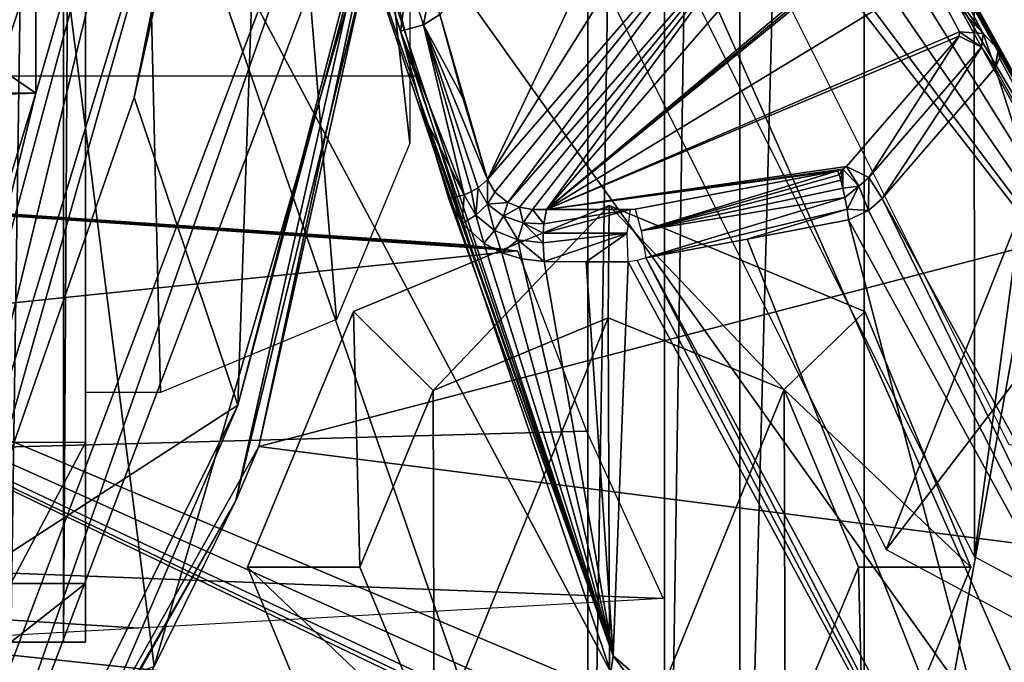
# Model space of a CAD drawing. Header units: millimetres. Extents: x -4274 to 4951, y -4805 to 4805.
# Tile 104 of 225: x 1876 to 2879, y -1875 to -1221. Entities that reach past the tile are written whole.
import ezdxf

# ---------------------------------------------------------------- set-up
doc = ezdxf.new("R2010")
doc.units = ezdxf.units.MM
doc.header["$LTSCALE"] = 41.718519
for name, color, linetype in [('1005', 7, 'CONTINUOUS'), ('102', 7, 'CONTINUOUS'), ('115', 7, 'CONTINUOUS'), ('134', 7, 'CONTINUOUS'), ('135', 7, 'CONTINUOUS'), ('136', 7, 'CONTINUOUS'), ('137', 7, 'CONTINUOUS'), ('138', 7, 'CONTINUOUS'), ('1592', 7, 'CONTINUOUS'), ('1593', 7, 'CONTINUOUS'), ('1596', 7, 'CONTINUOUS'), ('1597', 7, 'CONTINUOUS'), ('163', 7, 'CONTINUOUS'), ('166', 7, 'CONTINUOUS'), ('170', 7, 'CONTINUOUS'), ('174', 7, 'CONTINUOUS'), ('175', 7, 'CONTINUOUS'), ('178', 7, 'CONTINUOUS'), ('37', 7, 'CONTINUOUS'), ('383', 7, 'CONTINUOUS'), ('386', 7, 'CONTINUOUS'), ('40', 7, 'CONTINUOUS'), ('418', 7, 'CONTINUOUS'), ('419', 7, 'CONTINUOUS'), ('424', 7, 'CONTINUOUS'), ('426', 7, 'CONTINUOUS'), ('428', 7, 'CONTINUOUS'), ('462', 7, 'CONTINUOUS'), ('490', 7, 'CONTINUOUS'), ('531', 7, 'CONTINUOUS'), ('535', 7, 'CONTINUOUS'), ('572', 7, 'CONTINUOUS'), ('596', 7, 'CONTINUOUS'), ('617', 7, 'CONTINUOUS'), ('649', 7, 'CONTINUOUS'), ('676', 7, 'CONTINUOUS'), ('691', 7, 'CONTINUOUS'), ('721', 7, 'CONTINUOUS'), ('74', 7, 'CONTINUOUS'), ('745', 7, 'CONTINUOUS'), ('763', 7, 'CONTINUOUS'), ('781', 7, 'CONTINUOUS'), ('782', 7, 'CONTINUOUS'), ('83', 7, 'CONTINUOUS'), ('840', 7, 'CONTINUOUS'), ('844', 7, 'CONTINUOUS'), ('859', 7, 'CONTINUOUS'), ('896', 7, 'CONTINUOUS'), ('899', 7, 'CONTINUOUS'), ('905', 7, 'CONTINUOUS'), ('923', 7, 'CONTINUOUS'), ('943', 7, 'CONTINUOUS'), ('950', 7, 'CONTINUOUS'), ('975', 7, 'CONTINUOUS'), ('981', 7, 'CONTINUOUS'), ('983', 7, 'CONTINUOUS'), ('986', 7, 'CONTINUOUS'), ('990', 7, 'CONTINUOUS')]:
    doc.layers.add(name, color=color, linetype=linetype)

msp = doc.modelspace()

# ---------------------------------------------------------------- linework, layer by layer
at = {"layer": '1005', "linetype": 'Continuous'}
for points in [[(2833.3, -1232.9, 2069.5), (2833.1, -1237.3, 2076.7), (2855.9, -1248.6, 2082.3), (2833.3, -1232.9, 2069.5)], [(2833.3, -1232.9, 2069.5), (2855.9, -1248.6, 2082.3), (2857.6, -1234.8, 2061), (2833.3, -1232.9, 2069.5)], [(2855.9, -1248.6, 2082.3), (2869.7, -1269.8, 2076.2), (2857.6, -1234.8, 2061), (2855.9, -1248.6, 2082.3)], [(2869.7, -1269.8, 2076.2), (2872.7, -1250.9, 2047.3), (2857.6, -1234.8, 2061), (2869.7, -1269.8, 2076.2)], [(2869.7, -1269.8, 2076.2), (2874.2, -1259.8, 2062.4), (2872.7, -1250.9, 2047.3), (2869.7, -1269.8, 2076.2)]]:
    msp.add_3dface(points, dxfattribs=at)
at = {"layer": '102', "linetype": 'Continuous'}
msp.add_3dface([(1732, -1923.2, -8804), (1903.4, -1936.5, -8820.2), (956.4, -1785.6, -8647.3), (1732, -1923.2, -8804)], dxfattribs=at)
at = {"layer": '115', "linetype": 'Continuous'}
for points in [[(1903.4, -1936.5, -8820.2), (1411.7, -1823.9, -8691.6), (956.4, -1785.6, -8647.3), (1903.4, -1936.5, -8820.2)], [(2845.3, -2168.5, -9093.9), (1411.7, -1823.9, -8691.6), (2838.3, -2181.8, -9100.7), (2845.3, -2168.5, -9093.9)], [(1411.7, -1823.9, -8691.6), (2831.2, -2187.1, -9114.5), (2838.3, -2181.8, -9100.7), (1411.7, -1823.9, -8691.6)], [(2831.2, -2187.1, -9114.5), (1411.7, -1823.9, -8691.6), (1903.4, -1936.5, -8820.2), (2831.2, -2187.1, -9114.5)]]:
    msp.add_3dface(points, dxfattribs=at)
at = {"layer": '134', "linetype": 'Continuous'}
for points in [[(2216.1, -1517.6, -11222.2), (2476.5, -1409.7, -11222.2), (2297.2, -1598.1, -11730.2), (2216.1, -1517.6, -11222.2)], [(2297.2, -1598.1, -11730.2), (2476.5, -1409.7, -11222.2), (2475.5, -1524, -11730.2), (2297.2, -1598.1, -11730.2)], [(2475.5, -1524, -11730.2), (2476.5, -1409.7, -11222.2), (2654.7, -1597, -11730.2), (2475.5, -1524, -11730.2)], [(2476.5, -1409.7, -11222.2), (2736.9, -1517.6, -11222.2), (2654.7, -1597, -11730.2), (2476.5, -1409.7, -11222.2)], [(2108.2, -1778, -11222.2), (2216.1, -1517.6, -11222.2), (2222.5, -1778, -11730.2), (2108.2, -1778, -11222.2)], [(2222.5, -1778, -11730.2), (2216.1, -1517.6, -11222.2), (2297.2, -1598.1, -11730.2), (2222.5, -1778, -11730.2)], [(2736.9, -1517.6, -11222.2), (2844.8, -1778, -11222.2), (2654.7, -1597, -11730.2), (2736.9, -1517.6, -11222.2)], [(2654.7, -1597, -11730.2), (2844.8, -1778, -11222.2), (2730.5, -1778, -11730.2), (2654.7, -1597, -11730.2)]]:
    msp.add_3dface(points, dxfattribs=at)
at = {"layer": '135', "linetype": 'Continuous'}
for points in [[(2476.5, -1409.7, -11222.2), (2216.1, -1517.6, -11222.2), (2476.5, -1409.7, -11095.2), (2476.5, -1409.7, -11222.2)], [(2476.5, -1409.7, -11095.2), (2216.1, -1517.6, -11222.2), (2216.1, -1517.6, -11095.2), (2476.5, -1409.7, -11095.2)], [(2736.9, -1517.6, -11222.2), (2476.5, -1409.7, -11222.2), (2736.9, -1517.6, -11095.2), (2736.9, -1517.6, -11222.2)], [(2736.9, -1517.6, -11095.2), (2476.5, -1409.7, -11222.2), (2476.5, -1409.7, -11095.2), (2736.9, -1517.6, -11095.2)], [(2216.1, -1517.6, -11222.2), (2108.2, -1778, -11222.2), (2216.1, -1517.6, -11095.2), (2216.1, -1517.6, -11222.2)], [(2108.2, -1778, -11222.2), (2108.2, -1778, -11095.2), (2216.1, -1517.6, -11095.2), (2108.2, -1778, -11222.2)], [(2844.8, -1778, -11222.2), (2736.9, -1517.6, -11222.2), (2844.8, -1778, -11095.2), (2844.8, -1778, -11222.2)], [(2844.8, -1778, -11095.2), (2736.9, -1517.6, -11222.2), (2736.9, -1517.6, -11095.2), (2844.8, -1778, -11095.2)]]:
    msp.add_3dface(points, dxfattribs=at)
at = {"layer": '136', "linetype": 'Continuous'}
for points in [[(2108.2, -1778, -11222.2), (2216.1, -2038.4, -11222.2), (2108.2, -1778, -11095.2), (2108.2, -1778, -11222.2)], [(2108.2, -1778, -11095.2), (2216.1, -2038.4, -11222.2), (2216.1, -2038.4, -11095.2), (2108.2, -1778, -11095.2)], [(2736.9, -2038.4, -11222.2), (2844.8, -1778, -11222.2), (2736.9, -2038.4, -11095.2), (2736.9, -2038.4, -11222.2)], [(2844.8, -1778, -11222.2), (2844.8, -1778, -11095.2), (2736.9, -2038.4, -11095.2), (2844.8, -1778, -11222.2)]]:
    msp.add_3dface(points, dxfattribs=at)
at = {"layer": '137', "linetype": 'Continuous'}
for points in [[(2108.2, -1778, -11222.2), (2222.5, -1778, -11730.2), (2298.3, -1959, -11730.2), (2108.2, -1778, -11222.2)], [(2216.1, -2038.4, -11222.2), (2108.2, -1778, -11222.2), (2298.3, -1959, -11730.2), (2216.1, -2038.4, -11222.2)], [(2730.5, -1778, -11730.2), (2736.9, -2038.4, -11222.2), (2655.8, -1957.9, -11730.2), (2730.5, -1778, -11730.2)], [(2730.5, -1778, -11730.2), (2844.8, -1778, -11222.2), (2736.9, -2038.4, -11222.2), (2730.5, -1778, -11730.2)]]:
    msp.add_3dface(points, dxfattribs=at)
at = {"layer": '138', "linetype": 'Continuous'}
for points in [[(2297.2, -1598.1, -11730.2), (2475.5, -1524, -11730.2), (2298.3, -1959, -11730.2), (2297.2, -1598.1, -11730.2)], [(2475.5, -1524, -11730.2), (2477.5, -2032, -11730.2), (2298.3, -1959, -11730.2), (2475.5, -1524, -11730.2)], [(2475.5, -1524, -11730.2), (2654.7, -1597, -11730.2), (2477.5, -2032, -11730.2), (2475.5, -1524, -11730.2)], [(2222.5, -1778, -11730.2), (2297.2, -1598.1, -11730.2), (2298.3, -1959, -11730.2), (2222.5, -1778, -11730.2)], [(2654.7, -1597, -11730.2), (2655.8, -1957.9, -11730.2), (2477.5, -2032, -11730.2), (2654.7, -1597, -11730.2)], [(2654.7, -1597, -11730.2), (2730.5, -1778, -11730.2), (2655.8, -1957.9, -11730.2), (2654.7, -1597, -11730.2)]]:
    msp.add_3dface(points, dxfattribs=at)
at = {"layer": '1592', "linetype": 'Continuous'}
for points in [[(2847, 1765.4, 1236.8), (3358.9, 2040.9, 350), (2848.7, -1767.4, 1233.8), (2847, 1765.4, 1236.8)], [(3358.9, 2040.9, 350), (3358.9, -2040.9, 350), (2848.7, -1767.4, 1233.8), (3358.9, 2040.9, 350)], [(2475.1, -1020.1, 1880.8), (2847, 1765.4, 1236.8), (2848.7, -1767.4, 1233.8), (2475.1, -1020.1, 1880.8)]]:
    msp.add_3dface(points, dxfattribs=at)
at = {"layer": '1593', "linetype": 'Continuous'}
for points in [[(-310.8, -800.9, 1235), (2233.4, -1098, 2365.5), (-211.7, -1277.7, 1063.5), (-310.8, -800.9, 1235)], [(2233.4, -1098, 2365.5), (2280.7, -1278.1, 2283.6), (-211.7, -1277.7, 1063.5), (2233.4, -1098, 2365.5)], [(2335, -1450, 2189.6), (2359.1, -1453, 2199), (-211.7, -1277.7, 1063.5), (2335, -1450, 2189.6)], [(2280.7, -1278.1, 2283.6), (2335, -1450, 2189.6), (-211.7, -1277.7, 1063.5), (2280.7, -1278.1, 2283.6)], [(-211.7, -1277.7, 1063.5), (2383.2, -1455.9, 2208.4), (-69.5, -1708.6, 817.1), (-211.7, -1277.7, 1063.5)], [(2359.1, -1453, 2199), (2383.2, -1455.9, 2208.4), (-211.7, -1277.7, 1063.5), (2359.1, -1453, 2199)], [(2383.2, -1455.9, 2208.4), (2453.3, -1639.5, 2087), (-69.5, -1708.6, 817.1), (2383.2, -1455.9, 2208.4)], [(2453.3, -1639.5, 2087), (2531.4, -1809.7, 1951.7), (-69.5, -1708.6, 817.1), (2453.3, -1639.5, 2087)], [(2531.4, -1809.7, 1951.7), (1997.5, -1840.1, 1667.4), (-69.5, -1708.6, 817.1), (2531.4, -1809.7, 1951.7)], [(1997.5, -1840.1, 1667.4), (1463.8, -1870.4, 1383.2), (-69.5, -1708.6, 817.1), (1997.5, -1840.1, 1667.4)]]:
    msp.add_3dface(points, dxfattribs=at)
at = {"layer": '1596', "linetype": 'Continuous'}
msp.add_3dface([(1943.1, -658.9, -3708.6), (1639.7, -1842.7, -3203.7), (1875.7, -1090.5, -3610.9), (1943.1, -658.9, -3708.6)], dxfattribs=at)
at = {"layer": '1597', "linetype": 'Continuous'}
for points in [[(1902.8, -658.2, -3641.6), (1596.4, -1824.2, -3131.6), (1943.1, -658.9, -3708.6), (1902.8, -658.2, -3641.6)], [(1943.1, -658.9, -3708.6), (1596.4, -1824.2, -3131.6), (1639.7, -1842.7, -3203.7), (1943.1, -658.9, -3708.6)]]:
    msp.add_3dface(points, dxfattribs=at)
at = {"layer": '163', "linetype": 'Continuous'}
for points in [[(1866.9, -1854.2, -11527), (1866.9, 1854.2, -11527), (1920.8, 1854.2, -11504.7), (1866.9, -1854.2, -11527)], [(1920.8, -1854.2, -11504.7), (1866.9, -1854.2, -11527), (1920.8, 1854.2, -11504.7), (1920.8, -1854.2, -11504.7)], [(1943.1, -1854.2, -11450.8), (1920.8, -1854.2, -11504.7), (1943.1, 1854.2, -11450.8), (1943.1, -1854.2, -11450.8)], [(1943.1, 1854.2, -11450.8), (1920.8, -1854.2, -11504.7), (1920.8, 1854.2, -11504.7), (1943.1, 1854.2, -11450.8)]]:
    msp.add_3dface(points, dxfattribs=at)
at = {"layer": '166', "linetype": 'Continuous'}
for points in [[(1943.1, -1854.2, -11450.8), (1943.1, 1854.2, -11450.8), (1943.1, -1854.2, -11374.6), (1943.1, -1854.2, -11450.8)], [(1943.1, -1854.2, -11374.6), (1943.1, 1854.2, -11450.8), (1943.1, -1794.7, -11231), (1943.1, -1854.2, -11374.6)], [(1943.1, 1854.2, -11450.8), (1943.1, -1651, -11171.4), (1943.1, -1794.7, -11231), (1943.1, 1854.2, -11450.8)], [(1943.1, -1651, -11171.4), (1943.1, 1854.2, -11450.8), (1943.1, -1600.2, -11171.4), (1943.1, -1651, -11171.4)], [(1943.1, -1600.2, -11171.4), (1943.1, 1854.2, -11450.8), (1943.1, 1600.2, -11171.4), (1943.1, -1600.2, -11171.4)]]:
    msp.add_3dface(points, dxfattribs=at)
at = {"layer": '170', "linetype": 'Continuous'}
for points in [[(1866.9, -1854.2, -11527), (1920.8, -1854.2, -11504.7), (1943.1, -1854.2, -11450.8), (1866.9, -1854.2, -11527)], [(1866.9, -1854.2, -11527), (1943.1, -1854.2, -11450.8), (1866.9, -1854.2, -11450.8), (1866.9, -1854.2, -11527)]]:
    msp.add_3dface(points, dxfattribs=at)
at = {"layer": '174', "linetype": 'Continuous'}
for points in [[(1866.9, -1854.2, -11450.8), (1943.1, -1854.2, -11450.8), (1866.9, -1854.2, -11374.6), (1866.9, -1854.2, -11450.8)], [(1866.9, -1854.2, -11374.6), (1943.1, -1854.2, -11450.8), (1943.1, -1854.2, -11374.6), (1866.9, -1854.2, -11374.6)]]:
    msp.add_3dface(points, dxfattribs=at)
at = {"layer": '175', "linetype": 'Continuous'}
for points in [[(1943.1, -1600.2, -11171.4), (1943.1, 1600.2, -11171.4), (2019.3, -1600.2, -11171.4), (1943.1, -1600.2, -11171.4)], [(2019.3, -1600.2, -11171.4), (1943.1, 1600.2, -11171.4), (2198.9, -1525.8, -11171.4), (2019.3, -1600.2, -11171.4)], [(2198.9, -1525.8, -11171.4), (1943.1, 1600.2, -11171.4), (2273.3, -1346.2, -11171.4), (2198.9, -1525.8, -11171.4)], [(2273.3, -1346.2, -11171.4), (1943.1, 1600.2, -11171.4), (2273.3, 1346.2, -11171.4), (2273.3, -1346.2, -11171.4)]]:
    msp.add_3dface(points, dxfattribs=at)
at = {"layer": '178', "linetype": 'Continuous'}
for points in [[(1943.1, -1794.7, -11231), (1943.1, -1651, -11171.4), (1866.9, -1794.7, -11230.9), (1943.1, -1794.7, -11231)], [(1866.9, -1794.7, -11230.9), (1943.1, -1651, -11171.4), (1866.9, -1651, -11171.4), (1866.9, -1794.7, -11230.9)], [(1866.9, -1854.2, -11374.6), (1943.1, -1854.2, -11374.6), (1943.1, -1794.7, -11231), (1866.9, -1854.2, -11374.6)], [(1866.9, -1854.2, -11374.6), (1943.1, -1794.7, -11231), (1866.9, -1794.7, -11230.9), (1866.9, -1854.2, -11374.6)]]:
    msp.add_3dface(points, dxfattribs=at)
at = {"layer": '37', "linetype": 'Continuous'}
for points in [[(2454.9, -2472.6, -11095.2), (2454.9, 2472.6, -11095.2), (2533, 2483.2, -11095.2), (2454.9, -2472.6, -11095.2)], [(2533, -2483.2, -11095.2), (2454.9, -2472.6, -11095.2), (2533, 2483.2, -11095.2), (2533, -2483.2, -11095.2)], [(2609.7, 2472.2, -11095.2), (2533, -2483.2, -11095.2), (2533, 2483.2, -11095.2), (2609.7, 2472.2, -11095.2)], [(0, 2134, -11095.2), (2454.9, 2472.6, -11095.2), (0, -2134, -11095.2), (0, 2134, -11095.2)], [(0, -2134, -11095.2), (2454.9, 2472.6, -11095.2), (2454.9, -2472.6, -11095.2), (0, -2134, -11095.2)], [(2609.7, -2472.2, -11095.2), (2533, -2483.2, -11095.2), (2609.7, 2472.2, -11095.2), (2609.7, -2472.2, -11095.2)], [(2736.1, 2392.1, -11095.2), (2609.7, -2472.2, -11095.2), (2609.7, 2472.2, -11095.2), (2736.1, 2392.1, -11095.2)], [(2736.1, -2392.1, -11095.2), (2609.7, -2472.2, -11095.2), (2736.1, 2392.1, -11095.2), (2736.1, -2392.1, -11095.2)], [(3402.3, 1277.6, -11095.2), (2736.1, -2392.1, -11095.2), (2736.1, 2392.1, -11095.2), (3402.3, 1277.6, -11095.2)], [(3402.3, -1277.6, -11095.2), (2736.1, -2392.1, -11095.2), (3402.3, 1277.6, -11095.2), (3402.3, -1277.6, -11095.2)]]:
    msp.add_3dface(points, dxfattribs=at)
at = {"layer": '383', "linetype": 'Continuous'}
for points in [[(-1892.3, 1295.4, -8129.8), (-1892.3, -1295.4, -8129.8), (1892.3, 1295.4, -8129.8), (-1892.3, 1295.4, -8129.8)], [(1892.3, 1295.4, -8129.8), (-1892.3, -1295.4, -8129.8), (1892.3, -1295.4, -8129.8), (1892.3, 1295.4, -8129.8)], [(-1892.3, -1295.4, -8129.8), (-1853, -1423.5, -8129.8), (1892.3, -1295.4, -8129.8), (-1892.3, -1295.4, -8129.8)], [(1892.3, -1295.4, -8129.8), (-1853, -1423.5, -8129.8), (1853.1, -1423.4, -8129.8), (1892.3, -1295.4, -8129.8)]]:
    msp.add_3dface(points, dxfattribs=at)
at = {"layer": '386', "linetype": 'Continuous'}
for points in [[(1892.3, 1295.4, -8206), (1892.3, -1295.4, -8206), (-1892.3, 1295.4, -8206), (1892.3, 1295.4, -8206)], [(-1892.3, 1295.4, -8206), (1892.3, -1295.4, -8206), (-1892.3, -1295.4, -8206), (-1892.3, 1295.4, -8206)], [(1892.3, -1295.4, -8206), (1853, -1423.5, -8206), (-1892.3, -1295.4, -8206), (1892.3, -1295.4, -8206)]]:
    msp.add_3dface(points, dxfattribs=at)
at = {"layer": '40', "linetype": 'Continuous'}
for points in [[(2736.1, -2392.1, -11095.2), (3402.3, -1277.6, -11095.2), (2736.1, -2392.1, -10993.6), (2736.1, -2392.1, -11095.2)], [(2736.1, -2392.1, -10993.6), (3402.3, -1277.6, -11095.2), (3402.4, -1277.6, -10993.6), (2736.1, -2392.1, -10993.6)]]:
    msp.add_3dface(points, dxfattribs=at)
at = {"layer": '418', "linetype": 'Continuous'}
for points in [[(1774.9, -1774.4, -8206), (2091.8, -605.8, -8206), (1804, -1786.3, -8195.1), (1774.9, -1774.4, -8206)], [(1804, -1786.3, -8195.1), (2091.8, -605.8, -8206), (2071.1, -910.6, -8195.3), (1804, -1786.3, -8195.1)], [(1992.8, -1299.8, -8167.9), (2071.1, -910.6, -8195.3), (2129.7, -687.3, -8167.9), (1992.8, -1299.8, -8167.9)], [(1804, -1786.3, -8195.1), (2071.1, -910.6, -8195.3), (1820.5, -1793, -8167.9), (1804, -1786.3, -8195.1)], [(1820.5, -1793, -8167.9), (2071.1, -910.6, -8195.3), (1992.8, -1299.8, -8167.9), (1820.5, -1793, -8167.9)]]:
    msp.add_3dface(points, dxfattribs=at)
at = {"layer": '419', "linetype": 'Continuous'}
for points in [[(1892.3, -1295.4, -8206), (1892.3, 1295.4, -8206), (2091.8, -605.8, -8206), (1892.3, -1295.4, -8206)], [(1774.9, -1774.4, -8206), (1892.3, -1295.4, -8206), (2091.8, -605.8, -8206), (1774.9, -1774.4, -8206)], [(1853, -1423.5, -8206), (1892.3, -1295.4, -8206), (1774.9, -1774.4, -8206), (1853, -1423.5, -8206)]]:
    msp.add_3dface(points, dxfattribs=at)
at = {"layer": '424', "linetype": 'Continuous'}
for points in [[(2341.7, -679.5, -7364.6), (2309, -826.6, -7319), (2098.4, -1613.2, -7415.6), (2341.7, -679.5, -7364.6)], [(1683.2, -2360.8, -7405), (1724.2, -2369, -7433.4), (2265.6, -824.4, -7290), (1683.2, -2360.8, -7405)], [(2265.6, -824.4, -7290), (1724.2, -2369, -7433.4), (2309, -826.6, -7319), (2265.6, -824.4, -7290)], [(2309, -826.6, -7319), (1724.2, -2369, -7433.4), (2098.4, -1613.2, -7415.6), (2309, -826.6, -7319)], [(2098.4, -1613.2, -7415.6), (1724.2, -2369, -7433.4), (1925.4, -2014.3, -7448.5), (2098.4, -1613.2, -7415.6)]]:
    msp.add_3dface(points, dxfattribs=at)
at = {"layer": '426', "linetype": 'Continuous'}
msp.add_3dface([(1683.2, -2360.8, -7405), (2265.6, -824.4, -7290), (1650.1, -1190.9, -7213.8), (1683.2, -2360.8, -7405)], dxfattribs=at)
at = {"layer": '428', "linetype": 'Continuous'}
for points in [[(2341.7, -679.5, -7364.6), (2098.4, -1613.2, -7415.6), (2129.7, -687.3, -8167.9), (2341.7, -679.5, -7364.6)], [(2098.4, -1613.2, -7415.6), (1992.8, -1299.8, -8167.9), (2129.7, -687.3, -8167.9), (2098.4, -1613.2, -7415.6)], [(2098.4, -1613.2, -7415.6), (1820.5, -1793, -8167.9), (1992.8, -1299.8, -8167.9), (2098.4, -1613.2, -7415.6)], [(2098.4, -1613.2, -7415.6), (1925.4, -2014.3, -7448.5), (1820.5, -1793, -8167.9), (2098.4, -1613.2, -7415.6)], [(1820.5, -1793, -8167.9), (1925.4, -2014.3, -7448.5), (1805.6, -2069.4, -7784.5), (1820.5, -1793, -8167.9)]]:
    msp.add_3dface(points, dxfattribs=at)
at = {"layer": '462', "linetype": 'Continuous'}
for points in [[(2758.6, -1759.8, 1176.6), (3199.1, -654.7, 1205.8), (2386.7, -1016, 1820.7), (2758.6, -1759.8, 1176.6)], [(3381.8, -946.1, 889.3), (3199.1, -654.7, 1205.8), (2758.6, -1759.8, 1176.6), (3381.8, -946.1, 889.3)], [(3266.6, -2032, 296.7), (3381.8, -946.1, 889.3), (2758.6, -1759.8, 1176.6), (3266.6, -2032, 296.7)]]:
    msp.add_3dface(points, dxfattribs=at)
at = {"layer": '490', "linetype": 'Continuous'}
for points in [[(2013.1, -1879.2, -2979.4), (1913.3, -1096.6, -3594.8), (2269.4, -1001.1, -3423.4), (2013.1, -1879.2, -2979.4)], [(1597.9, -2031.4, -3069.9), (1913.3, -1096.6, -3594.8), (2013.1, -1879.2, -2979.4), (1597.9, -2031.4, -3069.9)]]:
    msp.add_3dface(points, dxfattribs=at)
at = {"layer": '531', "linetype": 'Continuous'}
for points in [[(2352.5, -1383.4, 2311.6), (2585.6, -890.2, 1908), (2304, -1215.3, 2395.7), (2352.5, -1383.4, 2311.6)], [(2608.8, -975.4, 1867.8), (2585.6, -890.2, 1908), (2352.5, -1383.4, 2311.6), (2608.8, -975.4, 1867.8)], [(2634.1, -1058.3, 1823.9), (2608.8, -975.4, 1867.8), (2352.5, -1383.4, 2311.6), (2634.1, -1058.3, 1823.9)], [(2327.5, -1300.3, 2355), (2352.5, -1383.4, 2311.6), (2304, -1215.3, 2395.7), (2327.5, -1300.3, 2355)]]:
    msp.add_3dface(points, dxfattribs=at)
at = {"layer": '535', "linetype": 'Continuous'}
for points in [[(2651.5, -1084.6, 1762.5), (3086.2, -1664.1, 1301.9), (2534.4, -954.6, 1783.1), (2651.5, -1084.6, 1762.5)], [(2534.4, -954.6, 1783.1), (3086.2, -1664.1, 1301.9), (2883.8, -1653.3, 1177.9), (2534.4, -954.6, 1783.1)], [(2704.9, -1110.8, 1776), (3086.2, -1664.1, 1301.9), (2651.5, -1084.6, 1762.5), (2704.9, -1110.8, 1776)], [(2746.5, -1118.6, 1797), (3086.2, -1664.1, 1301.9), (2704.9, -1110.8, 1776), (2746.5, -1118.6, 1797)], [(2788.2, -1126.4, 1818.1), (3086.2, -1664.1, 1301.9), (2746.5, -1118.6, 1797), (2788.2, -1126.4, 1818.1)]]:
    msp.add_3dface(points, dxfattribs=at)
at = {"layer": '572', "linetype": 'Continuous'}
for points in [[(2194.3, -1011.1, 2496.2), (2480.7, -1868.2, 2000.2), (2263.9, -1232.4, 2410), (2194.3, -1011.1, 2496.2)], [(2271.3, -1177.7, 2439), (2194.3, -1011.1, 2496.2), (2263.9, -1232.4, 2410), (2271.3, -1177.7, 2439)], [(2263.9, -1232.4, 2410), (2480.7, -1868.2, 2000.2), (2287.7, -1318.6, 2368.7), (2263.9, -1232.4, 2410)], [(2287.7, -1318.6, 2368.7), (2480.7, -1868.2, 2000.2), (2313.1, -1402.9, 2324.7), (2287.7, -1318.6, 2368.7)], [(2313.1, -1402.9, 2324.7), (2480.7, -1868.2, 2000.2), (2326.7, -1428, 2312), (2313.1, -1402.9, 2324.7)], [(2326.7, -1428, 2312), (2480.7, -1868.2, 2000.2), (2348.7, -1448, 2303.7), (2326.7, -1428, 2312)], [(2348.7, -1448, 2303.7), (2480.7, -1868.2, 2000.2), (2367, -1457.9, 2301), (2348.7, -1448, 2303.7)], [(2367, -1457.9, 2301), (2480.7, -1868.2, 2000.2), (2387.6, -1464.2, 2300.9), (2367, -1457.9, 2301)], [(2387.6, -1464.2, 2300.9), (2480.7, -1868.2, 2000.2), (2410.2, -1466.9, 2303.5), (2387.6, -1464.2, 2300.9)], [(2410.2, -1466.9, 2303.5), (2480.7, -1868.2, 2000.2), (2452.9, -1467.1, 2311.6), (2410.2, -1466.9, 2303.5)], [(2452.9, -1467.1, 2311.6), (2480.7, -1868.2, 2000.2), (2495.8, -1467.2, 2319.7), (2452.9, -1467.1, 2311.6)], [(2495.8, -1467.2, 2319.7), (2480.7, -1868.2, 2000.2), (2916.4, -2245.2, 1591.3), (2495.8, -1467.2, 2319.7)], [(2480.7, -1868.2, 2000.2), (2909.2, -2441, 1257.9), (2916.4, -2245.2, 1591.3), (2480.7, -1868.2, 2000.2)]]:
    msp.add_3dface(points, dxfattribs=at)
at = {"layer": '596', "linetype": 'Continuous'}
for points in [[(1643.6, -1848.4, -3195.5), (1949.1, -662.8, -3703.9), (1894.3, -1093.9, -3598.1), (1643.6, -1848.4, -3195.5)], [(1597.9, -2031.4, -3069.9), (1579.7, -2026.4, -3074.6), (1894.3, -1093.9, -3598.1), (1597.9, -2031.4, -3069.9)], [(1579.7, -2026.4, -3074.6), (1643.6, -1848.4, -3195.5), (1894.3, -1093.9, -3598.1), (1579.7, -2026.4, -3074.6)], [(1913.3, -1096.6, -3594.8), (1597.9, -2031.4, -3069.9), (1894.3, -1093.9, -3598.1), (1913.3, -1096.6, -3594.8)]]:
    msp.add_3dface(points, dxfattribs=at)
at = {"layer": '617', "linetype": 'Continuous'}
for points in [[(2803.6, -1130.1, 1831.4), (3113.1, -1679.8, 1328), (2788.2, -1126.4, 1818.1), (2803.6, -1130.1, 1831.4)], [(2788.2, -1126.4, 1818.1), (3113.1, -1679.8, 1328), (3086.2, -1664.1, 1301.9), (2788.2, -1126.4, 1818.1)], [(2812.6, -1138, 1848.4), (3113.1, -1679.8, 1328), (2803.6, -1130.1, 1831.4), (2812.6, -1138, 1848.4)]]:
    msp.add_3dface(points, dxfattribs=at)
at = {"layer": '649', "linetype": 'Continuous'}
for points in [[(2916.4, -2245.2, 1591.3), (2514, -1463.2, 2321.6), (2504.9, -1465.7, 2321.4), (2916.4, -2245.2, 1591.3)], [(2916.4, -2245.2, 1591.3), (2933, -2237.9, 1596), (2514, -1463.2, 2321.6), (2916.4, -2245.2, 1591.3)], [(2495.8, -1467.2, 2319.7), (2916.4, -2245.2, 1591.3), (2504.9, -1465.7, 2321.4), (2495.8, -1467.2, 2319.7)]]:
    msp.add_3dface(points, dxfattribs=at)
at = {"layer": '676', "linetype": 'Continuous'}
for points in [[(2634.1, -1058.3, 1823.9), (2352.5, -1383.4, 2311.6), (2360.1, -1396.2, 2304), (2634.1, -1058.3, 1823.9)], [(2373.4, -1406.6, 2297.4), (2634.1, -1058.3, 1823.9), (2360.1, -1396.2, 2304), (2373.4, -1406.6, 2297.4)], [(2653.8, -1085.4, 1813.8), (2634.1, -1058.3, 1823.9), (2373.4, -1406.6, 2297.4), (2653.8, -1085.4, 1813.8)], [(2385.1, -1411.4, 2294.1), (2653.8, -1085.4, 1813.8), (2373.4, -1406.6, 2297.4), (2385.1, -1411.4, 2294.1)], [(2398.3, -1414, 2292.2), (2653.8, -1085.4, 1813.8), (2385.1, -1411.4, 2294.1), (2398.3, -1414, 2292.2)], [(2412.6, -1413.8, 2291.6), (2653.8, -1085.4, 1813.8), (2398.3, -1414, 2292.2), (2412.6, -1413.8, 2291.6)], [(2684, -1100.4, 1821.4), (2653.8, -1085.4, 1813.8), (2412.6, -1413.8, 2291.6), (2684, -1100.4, 1821.4)]]:
    msp.add_3dface(points, dxfattribs=at)
at = {"layer": '691', "linetype": 'Continuous'}
for points in [[(3107.6, -2129, 1624.2), (2754.7, -1402.6, 2275.4), (2740.8, -1415, 2289), (3107.6, -2129, 1624.2)], [(2754.7, -1402.6, 2275.4), (3107.6, -2129, 1624.2), (3135, -2093.9, 1616.7), (2754.7, -1402.6, 2275.4)], [(2720.4, -1424.5, 2294.8), (3107.6, -2129, 1624.2), (2740.8, -1415, 2289), (2720.4, -1424.5, 2294.8)]]:
    msp.add_3dface(points, dxfattribs=at)
at = {"layer": '721', "linetype": 'Continuous'}
for points in [[(2327.5, -1300.3, 2355), (2304, -1215.3, 2395.7), (2287.2, -1226, 2409.4), (2327.5, -1300.3, 2355)], [(2263.9, -1232.4, 2410), (2328.7, -1398.8, 2326.2), (2287.2, -1226, 2409.4), (2263.9, -1232.4, 2410)], [(2263.9, -1232.4, 2410), (2287.7, -1318.6, 2368.7), (2328.7, -1398.8, 2326.2), (2263.9, -1232.4, 2410)], [(2352.5, -1383.4, 2311.6), (2327.5, -1300.3, 2355), (2287.2, -1226, 2409.4), (2352.5, -1383.4, 2311.6)], [(2342.9, -1391.8, 2321.5), (2352.5, -1383.4, 2311.6), (2287.2, -1226, 2409.4), (2342.9, -1391.8, 2321.5)], [(2336.2, -1395.6, 2324.6), (2342.9, -1391.8, 2321.5), (2287.2, -1226, 2409.4), (2336.2, -1395.6, 2324.6)], [(2328.7, -1398.8, 2326.2), (2336.2, -1395.6, 2324.6), (2287.2, -1226, 2409.4), (2328.7, -1398.8, 2326.2)], [(2287.7, -1318.6, 2368.7), (2313.1, -1402.9, 2324.7), (2328.7, -1398.8, 2326.2), (2287.7, -1318.6, 2368.7)]]:
    msp.add_3dface(points, dxfattribs=at)
at = {"layer": '74', "linetype": 'Continuous'}
for points in [[(2726.6, -2383.7, -10993.6), (3390.5, -1273.1, -10993.6), (2857.8, -2437.3, -10492.2), (2726.6, -2383.7, -10993.6)], [(2857.8, -2437.3, -10492.2), (3390.5, -1273.1, -10993.6), (2989.6, -2494, -9979.9), (2857.8, -2437.3, -10492.2)]]:
    msp.add_3dface(points, dxfattribs=at)
at = {"layer": '745', "linetype": 'Continuous'}
for points in [[(2812.6, -1138, 1848.4), (3199, -1836.9, 1482.3), (3113.1, -1679.8, 1328), (2812.6, -1138, 1848.4)], [(3199, -1836.9, 1482.3), (2812.6, -1138, 1848.4), (2842.7, -1194.4, 1947.9), (3199, -1836.9, 1482.3)], [(2872.7, -1250.9, 2047.3), (3199, -1836.9, 1482.3), (2842.7, -1194.4, 1947.9), (2872.7, -1250.9, 2047.3)]]:
    msp.add_3dface(points, dxfattribs=at)
at = {"layer": '763', "linetype": 'Continuous'}
for points in [[(2096.1, -1710, -3063.9), (2269.4, -1001.1, -3423.4), (2344.6, -605.5, -3494.2), (2096.1, -1710, -3063.9)], [(2013.1, -1879.2, -2979.4), (2269.4, -1001.1, -3423.4), (2096.1, -1710, -3063.9), (2013.1, -1879.2, -2979.4)], [(1643, -2513.4, -2279), (2013.1, -1879.2, -2979.4), (2096.1, -1710, -3063.9), (1643, -2513.4, -2279)]]:
    msp.add_3dface(points, dxfattribs=at)
at = {"layer": '781', "linetype": 'Continuous'}
for points in [[(2271.3, -1177.7, 2439), (2263.9, -1232.4, 2410), (2287.2, -1226, 2409.4), (2271.3, -1177.7, 2439)], [(2271.3, -1177.7, 2439), (2287.2, -1226, 2409.4), (2294.7, -1185.5, 2429.6), (2271.3, -1177.7, 2439)], [(2287.2, -1226, 2409.4), (2304, -1215.3, 2395.7), (2294.7, -1185.5, 2429.6), (2287.2, -1226, 2409.4)]]:
    msp.add_3dface(points, dxfattribs=at)
at = {"layer": '782', "linetype": 'Continuous'}
for points in [[(2352.7, -1408.4, 2312.3), (2352.5, -1383.4, 2311.6), (2342.9, -1391.8, 2321.5), (2352.7, -1408.4, 2312.3)], [(2360.1, -1396.2, 2304), (2352.5, -1383.4, 2311.6), (2352.7, -1408.4, 2312.3), (2360.1, -1396.2, 2304)], [(2340.7, -1419.5, 2315.4), (2342.9, -1391.8, 2321.5), (2336.2, -1395.6, 2324.6), (2340.7, -1419.5, 2315.4)], [(2352.7, -1408.4, 2312.3), (2342.9, -1391.8, 2321.5), (2340.7, -1419.5, 2315.4), (2352.7, -1408.4, 2312.3)], [(2313.1, -1402.9, 2324.7), (2326.7, -1428, 2312), (2328.7, -1398.8, 2326.2), (2313.1, -1402.9, 2324.7)], [(2326.7, -1428, 2312), (2340.7, -1419.5, 2315.4), (2328.7, -1398.8, 2326.2), (2326.7, -1428, 2312)], [(2328.7, -1398.8, 2326.2), (2340.7, -1419.5, 2315.4), (2336.2, -1395.6, 2324.6), (2328.7, -1398.8, 2326.2)], [(2373.4, -1406.6, 2297.4), (2360.1, -1396.2, 2304), (2352.7, -1408.4, 2312.3), (2373.4, -1406.6, 2297.4)], [(2359.6, -1435.1, 2308.9), (2352.7, -1408.4, 2312.3), (2340.7, -1419.5, 2315.4), (2359.6, -1435.1, 2308.9)], [(2368.9, -1420.6, 2306.3), (2373.4, -1406.6, 2297.4), (2352.7, -1408.4, 2312.3), (2368.9, -1420.6, 2306.3)], [(2368.9, -1420.6, 2306.3), (2352.7, -1408.4, 2312.3), (2359.6, -1435.1, 2308.9), (2368.9, -1420.6, 2306.3)], [(2385.1, -1411.4, 2294.1), (2373.4, -1406.6, 2297.4), (2368.9, -1420.6, 2306.3), (2385.1, -1411.4, 2294.1)], [(2388.9, -1427.4, 2303.9), (2385.1, -1411.4, 2294.1), (2368.9, -1420.6, 2306.3), (2388.9, -1427.4, 2303.9)], [(2398.3, -1414, 2292.2), (2385.1, -1411.4, 2294.1), (2388.9, -1427.4, 2303.9), (2398.3, -1414, 2292.2)], [(2410, -1428.4, 2305), (2398.3, -1414, 2292.2), (2388.9, -1427.4, 2303.9), (2410, -1428.4, 2305)], [(2412.6, -1413.8, 2291.6), (2398.3, -1414, 2292.2), (2410, -1428.4, 2305), (2412.6, -1413.8, 2291.6)], [(2326.7, -1428, 2312), (2348.7, -1448, 2303.7), (2340.7, -1419.5, 2315.4), (2326.7, -1428, 2312)], [(2348.7, -1448, 2303.7), (2359.6, -1435.1, 2308.9), (2340.7, -1419.5, 2315.4), (2348.7, -1448, 2303.7)], [(2383.3, -1444.8, 2306.8), (2368.9, -1420.6, 2306.3), (2359.6, -1435.1, 2308.9), (2383.3, -1444.8, 2306.8)], [(2388.9, -1427.4, 2303.9), (2368.9, -1420.6, 2306.3), (2383.3, -1444.8, 2306.8), (2388.9, -1427.4, 2303.9)], [(2409.1, -1447.8, 2309.4), (2388.9, -1427.4, 2303.9), (2383.3, -1444.8, 2306.8), (2409.1, -1447.8, 2309.4)], [(2409.1, -1447.8, 2309.4), (2409.3, -1437.8, 2308.5), (2388.9, -1427.4, 2303.9), (2409.1, -1447.8, 2309.4)], [(2409.3, -1437.8, 2308.5), (2410, -1428.4, 2305), (2388.9, -1427.4, 2303.9), (2409.3, -1437.8, 2308.5)], [(2348.7, -1448, 2303.7), (2367, -1457.9, 2301), (2359.6, -1435.1, 2308.9), (2348.7, -1448, 2303.7)], [(2367, -1457.9, 2301), (2383.3, -1444.8, 2306.8), (2359.6, -1435.1, 2308.9), (2367, -1457.9, 2301)], [(2367, -1457.9, 2301), (2387.6, -1464.2, 2300.9), (2383.3, -1444.8, 2306.8), (2367, -1457.9, 2301)], [(2387.6, -1464.2, 2300.9), (2410.2, -1466.9, 2303.5), (2383.3, -1444.8, 2306.8), (2387.6, -1464.2, 2300.9)], [(2410.2, -1466.9, 2303.5), (2409.1, -1447.8, 2309.4), (2383.3, -1444.8, 2306.8), (2410.2, -1466.9, 2303.5)]]:
    msp.add_3dface(points, dxfattribs=at)
at = {"layer": '83', "linetype": 'Continuous'}
for points in [[(1318.9, -677.5, -8528.7), (1024.6, -1295.6, -8556.1), (1961.5, -923.6, -8659.1), (1318.9, -677.5, -8528.7)], [(1961.5, -923.6, -8659.1), (1024.6, -1295.6, -8556.1), (2228.1, -1052.1, -8731.3), (1961.5, -923.6, -8659.1)], [(2228.1, -1052.1, -8731.3), (1024.6, -1295.6, -8556.1), (2991.2, -2121.5, -9129.7), (2228.1, -1052.1, -8731.3)], [(2538.6, -1100.2, -8815.4), (2228.1, -1052.1, -8731.3), (2991.2, -2121.5, -9129.7), (2538.6, -1100.2, -8815.4)], [(3493.7, -1114.4, -9129.7), (2538.6, -1100.2, -8815.4), (2991.2, -2121.5, -9129.7), (3493.7, -1114.4, -9129.7)], [(2991.2, -2121.5, -9129.7), (1024.6, -1295.6, -8556.1), (2951, -2158.1, -9125.2), (2991.2, -2121.5, -9129.7)], [(2951, -2158.1, -9125.2), (1024.6, -1295.6, -8556.1), (2898.4, -2174.7, -9112.2), (2951, -2158.1, -9125.2)], [(2898.4, -2174.7, -9112.2), (1024.6, -1295.6, -8556.1), (2871.8, -2174.3, -9103.6), (2898.4, -2174.7, -9112.2)], [(2871.8, -2174.3, -9103.6), (1024.6, -1295.6, -8556.1), (2845.3, -2168.5, -9093.9), (2871.8, -2174.3, -9103.6)], [(2845.3, -2168.5, -9093.9), (1024.6, -1295.6, -8556.1), (1411.7, -1823.9, -8691.6), (2845.3, -2168.5, -9093.9)]]:
    msp.add_3dface(points, dxfattribs=at)
at = {"layer": '840', "linetype": 'Continuous'}
for points in [[(2767.4, -1116.3, 1863.3), (2684, -1100.4, 1821.4), (2412.6, -1413.8, 2291.6), (2767.4, -1116.3, 1863.3)], [(2767.4, -1116.3, 1863.3), (2412.6, -1413.8, 2291.6), (2771.5, -1117.6, 1866.4), (2767.4, -1116.3, 1863.3)], [(2771.5, -1117.6, 1866.4), (2412.6, -1413.8, 2291.6), (2773.8, -1119.8, 1870.5), (2771.5, -1117.6, 1866.4)], [(2773.8, -1119.8, 1870.5), (2412.6, -1413.8, 2291.6), (2803.5, -1176.4, 1970), (2773.8, -1119.8, 1870.5)], [(2803.5, -1176.4, 1970), (2412.6, -1413.8, 2291.6), (2833.3, -1232.9, 2069.5), (2803.5, -1176.4, 1970)], [(2833.3, -1232.9, 2069.5), (2412.6, -1413.8, 2291.6), (2833.1, -1237.3, 2076.7), (2833.3, -1232.9, 2069.5)], [(2833.1, -1237.3, 2076.7), (2412.6, -1413.8, 2291.6), (2718.1, -1370.1, 2275.9), (2833.1, -1237.3, 2076.7)], [(2718.1, -1370.1, 2275.9), (2412.6, -1413.8, 2291.6), (2714.4, -1372.7, 2279.6), (2718.1, -1370.1, 2275.9)], [(2714.4, -1372.7, 2279.6), (2412.6, -1413.8, 2291.6), (2709.1, -1374.4, 2281.4), (2714.4, -1372.7, 2279.6)], [(2709.1, -1374.4, 2281.4), (2412.6, -1413.8, 2291.6), (2502.9, -1413.6, 2308), (2709.1, -1374.4, 2281.4)], [(2502.9, -1413.6, 2308), (2412.6, -1413.8, 2291.6), (2498.2, -1414, 2307.9), (2502.9, -1413.6, 2308)]]:
    msp.add_3dface(points, dxfattribs=at)
at = {"layer": '844', "linetype": 'Continuous'}
for points in [[(2186, -1021.7, 2488.6), (2030.4, -1041.9, 2402.3), (2478.1, -1884.7, 1982.6), (2186, -1021.7, 2488.6)], [(2030.4, -1041.9, 2402.3), (2332.9, -1916.7, 1878.4), (2478.1, -1884.7, 1982.6), (2030.4, -1041.9, 2402.3)]]:
    msp.add_3dface(points, dxfattribs=at)
at = {"layer": '859', "linetype": 'Continuous'}
for points in [[(2773.8, -1119.8, 1870.5), (2803.5, -1176.4, 1970), (2857.6, -1234.8, 2061), (2773.8, -1119.8, 1870.5)], [(2773.8, -1119.8, 1870.5), (2857.6, -1234.8, 2061), (2797.8, -1122.1, 1861.9), (2773.8, -1119.8, 1870.5)], [(2872.7, -1250.9, 2047.3), (2842.7, -1194.4, 1947.9), (2797.8, -1122.1, 1861.9), (2872.7, -1250.9, 2047.3)], [(2857.6, -1234.8, 2061), (2872.7, -1250.9, 2047.3), (2797.8, -1122.1, 1861.9), (2857.6, -1234.8, 2061)], [(2803.5, -1176.4, 1970), (2833.3, -1232.9, 2069.5), (2857.6, -1234.8, 2061), (2803.5, -1176.4, 1970)]]:
    msp.add_3dface(points, dxfattribs=at)
at = {"layer": '896', "linetype": 'Continuous'}
for points in [[(2409.3, -1437.8, 2308.5), (2498.2, -1414, 2307.9), (2410, -1428.4, 2305), (2409.3, -1437.8, 2308.5)], [(2498.2, -1414, 2307.9), (2409.3, -1437.8, 2308.5), (2494.9, -1438.1, 2324.8), (2498.2, -1414, 2307.9)], [(2498.2, -1414, 2307.9), (2412.6, -1413.8, 2291.6), (2410, -1428.4, 2305), (2498.2, -1414, 2307.9)], [(2409.3, -1437.8, 2308.5), (2409.1, -1447.8, 2309.4), (2494.9, -1438.1, 2324.8), (2409.3, -1437.8, 2308.5)], [(2409.1, -1447.8, 2309.4), (2410.2, -1466.9, 2303.5), (2494.9, -1438.1, 2324.8), (2409.1, -1447.8, 2309.4)], [(2410.2, -1466.9, 2303.5), (2452.9, -1467.1, 2311.6), (2494.9, -1438.1, 2324.8), (2410.2, -1466.9, 2303.5)], [(2452.9, -1467.1, 2311.6), (2495.8, -1467.2, 2319.7), (2494.9, -1438.1, 2324.8), (2452.9, -1467.1, 2311.6)]]:
    msp.add_3dface(points, dxfattribs=at)
at = {"layer": '899', "linetype": 'Continuous'}
for points in [[(2194.3, -1011.1, 2496.2), (2186, -1021.7, 2488.6), (2480.7, -1868.2, 2000.2), (2194.3, -1011.1, 2496.2)], [(2186, -1021.7, 2488.6), (2478.1, -1884.7, 1982.6), (2480.7, -1868.2, 2000.2), (2186, -1021.7, 2488.6)], [(2480.7, -1868.2, 2000.2), (2478.1, -1884.7, 1982.6), (2909.2, -2441, 1257.9), (2480.7, -1868.2, 2000.2)]]:
    msp.add_3dface(points, dxfattribs=at)
at = {"layer": '905', "linetype": 'Continuous'}
for points in [[(2933, -2237.9, 1596), (2720.4, -1424.5, 2294.8), (2617.2, -1443.9, 2308.3), (2933, -2237.9, 1596)], [(3107.6, -2129, 1624.2), (2720.4, -1424.5, 2294.8), (2933, -2237.9, 1596), (3107.6, -2129, 1624.2)], [(2514, -1463.2, 2321.6), (2933, -2237.9, 1596), (2617.2, -1443.9, 2308.3), (2514, -1463.2, 2321.6)]]:
    msp.add_3dface(points, dxfattribs=at)
at = {"layer": '923', "linetype": 'Continuous'}
for points in [[(2359.2, -585.9, -3389.5), (2119.5, -1655.1, -2974.3), (2344.6, -605.5, -3494.2), (2359.2, -585.9, -3389.5)], [(2119.5, -1655.1, -2974.3), (2096.1, -1710, -3063.9), (2344.6, -605.5, -3494.2), (2119.5, -1655.1, -2974.3)], [(2119.5, -1655.1, -2974.3), (1682, -2434.6, -2216.6), (2096.1, -1710, -3063.9), (2119.5, -1655.1, -2974.3)], [(1662.5, -2474, -2247.8), (1643, -2513.4, -2279), (2096.1, -1710, -3063.9), (1662.5, -2474, -2247.8)], [(1682, -2434.6, -2216.6), (1662.5, -2474, -2247.8), (2096.1, -1710, -3063.9), (1682, -2434.6, -2216.6)]]:
    msp.add_3dface(points, dxfattribs=at)
at = {"layer": '943', "linetype": 'Continuous'}
for points in [[(2359.2, -585.9, -3389.5), (4472, -1041.9, -1826.7), (2119.5, -1655.1, -2974.3), (2359.2, -585.9, -3389.5)], [(4472, -1041.9, -1826.7), (4169.5, -1916.7, -1302.8), (2119.5, -1655.1, -2974.3), (4472, -1041.9, -1826.7)], [(2119.5, -1655.1, -2974.3), (4169.5, -1916.7, -1302.8), (1682, -2434.6, -2216.6), (2119.5, -1655.1, -2974.3)]]:
    msp.add_3dface(points, dxfattribs=at)
at = {"layer": '950', "linetype": 'Continuous'}
for points in [[(2754.7, -1402.6, 2275.4), (3135, -2093.9, 1616.7), (2869.7, -1269.8, 2076.2), (2754.7, -1402.6, 2275.4)], [(2869.7, -1269.8, 2076.2), (3135, -2093.9, 1616.7), (3201.1, -1865.1, 1502.3), (2869.7, -1269.8, 2076.2)]]:
    msp.add_3dface(points, dxfattribs=at)
at = {"layer": '975', "linetype": 'Continuous'}
for points in [[(2833.1, -1237.3, 2076.7), (2718.1, -1370.1, 2275.9), (2740.9, -1381.3, 2281.5), (2833.1, -1237.3, 2076.7)], [(2855.9, -1248.6, 2082.3), (2833.1, -1237.3, 2076.7), (2740.9, -1381.3, 2281.5), (2855.9, -1248.6, 2082.3)], [(2754.7, -1402.6, 2275.4), (2855.9, -1248.6, 2082.3), (2740.9, -1381.3, 2281.5), (2754.7, -1402.6, 2275.4)], [(2754.7, -1402.6, 2275.4), (2869.7, -1269.8, 2076.2), (2855.9, -1248.6, 2082.3), (2754.7, -1402.6, 2275.4)]]:
    msp.add_3dface(points, dxfattribs=at)
at = {"layer": '981', "linetype": 'Continuous'}
for points in [[(2709.1, -1374.4, 2281.4), (2502.9, -1413.6, 2308), (2509.2, -1435.5, 2325), (2709.1, -1374.4, 2281.4)], [(2710.7, -1378.6, 2287.3), (2709.1, -1374.4, 2281.4), (2509.2, -1435.5, 2325), (2710.7, -1378.6, 2287.3)], [(2712.4, -1383.9, 2292.3), (2710.7, -1378.6, 2287.3), (2509.2, -1435.5, 2325), (2712.4, -1383.9, 2292.3)], [(2714.6, -1392.3, 2297), (2712.4, -1383.9, 2292.3), (2509.2, -1435.5, 2325), (2714.6, -1392.3, 2297)], [(2716.6, -1401.8, 2299.4), (2714.6, -1392.3, 2297), (2509.2, -1435.5, 2325), (2716.6, -1401.8, 2299.4)], [(2514, -1463.2, 2321.6), (2716.6, -1401.8, 2299.4), (2509.2, -1435.5, 2325), (2514, -1463.2, 2321.6)], [(2514, -1463.2, 2321.6), (2718.8, -1413.4, 2298.9), (2716.6, -1401.8, 2299.4), (2514, -1463.2, 2321.6)], [(2514, -1463.2, 2321.6), (2617.2, -1443.9, 2308.3), (2718.8, -1413.4, 2298.9), (2514, -1463.2, 2321.6)], [(2617.2, -1443.9, 2308.3), (2720.4, -1424.5, 2294.8), (2718.8, -1413.4, 2298.9), (2617.2, -1443.9, 2308.3)]]:
    msp.add_3dface(points, dxfattribs=at)
at = {"layer": '983', "linetype": 'Continuous'}
for points in [[(2874.2, -1259.8, 2062.4), (3201.1, -1865.1, 1502.3), (2872.7, -1250.9, 2047.3), (2874.2, -1259.8, 2062.4)], [(2872.7, -1250.9, 2047.3), (3201.1, -1865.1, 1502.3), (3199, -1836.9, 1482.3), (2872.7, -1250.9, 2047.3)], [(2869.7, -1269.8, 2076.2), (3201.1, -1865.1, 1502.3), (2874.2, -1259.8, 2062.4), (2869.7, -1269.8, 2076.2)]]:
    msp.add_3dface(points, dxfattribs=at)
at = {"layer": '986', "linetype": 'Continuous'}
for points in [[(2714.4, -1372.7, 2279.6), (2709.1, -1374.4, 2281.4), (2710.7, -1378.6, 2287.3), (2714.4, -1372.7, 2279.6)], [(2712.4, -1383.9, 2292.3), (2714.4, -1372.7, 2279.6), (2710.7, -1378.6, 2287.3), (2712.4, -1383.9, 2292.3)], [(2714.6, -1392.3, 2297), (2714.4, -1372.7, 2279.6), (2712.4, -1383.9, 2292.3), (2714.6, -1392.3, 2297)], [(2718.1, -1370.1, 2275.9), (2714.4, -1372.7, 2279.6), (2730.7, -1390.1, 2292.2), (2718.1, -1370.1, 2275.9)], [(2730.7, -1390.1, 2292.2), (2714.4, -1372.7, 2279.6), (2714.6, -1392.3, 2297), (2730.7, -1390.1, 2292.2)], [(2740.9, -1381.3, 2281.5), (2718.1, -1370.1, 2275.9), (2730.7, -1390.1, 2292.2), (2740.9, -1381.3, 2281.5)], [(2740.8, -1415, 2289), (2740.9, -1381.3, 2281.5), (2730.7, -1390.1, 2292.2), (2740.8, -1415, 2289)], [(2740.8, -1415, 2289), (2754.7, -1402.6, 2275.4), (2740.9, -1381.3, 2281.5), (2740.8, -1415, 2289)], [(2716.6, -1401.8, 2299.4), (2730.7, -1390.1, 2292.2), (2714.6, -1392.3, 2297), (2716.6, -1401.8, 2299.4)], [(2718.8, -1413.4, 2298.9), (2730.7, -1390.1, 2292.2), (2716.6, -1401.8, 2299.4), (2718.8, -1413.4, 2298.9)], [(2740.8, -1415, 2289), (2730.7, -1390.1, 2292.2), (2718.8, -1413.4, 2298.9), (2740.8, -1415, 2289)], [(2720.4, -1424.5, 2294.8), (2740.8, -1415, 2289), (2718.8, -1413.4, 2298.9), (2720.4, -1424.5, 2294.8)]]:
    msp.add_3dface(points, dxfattribs=at)
at = {"layer": '990', "linetype": 'Continuous'}
for points in [[(-139.7, -1655.1, 938.7), (2030.4, -1041.9, 2402.3), (-379.4, -585.9, 1353.9), (-139.7, -1655.1, 938.7)], [(2332.9, -1916.7, 1878.4), (2030.4, -1041.9, 2402.3), (-139.7, -1655.1, 938.7), (2332.9, -1916.7, 1878.4)], [(297.7, -2434.6, 181), (2332.9, -1916.7, 1878.4), (-139.7, -1655.1, 938.7), (297.7, -2434.6, 181)]]:
    msp.add_3dface(points, dxfattribs=at)

doc.saveas('drawing.dxf')
